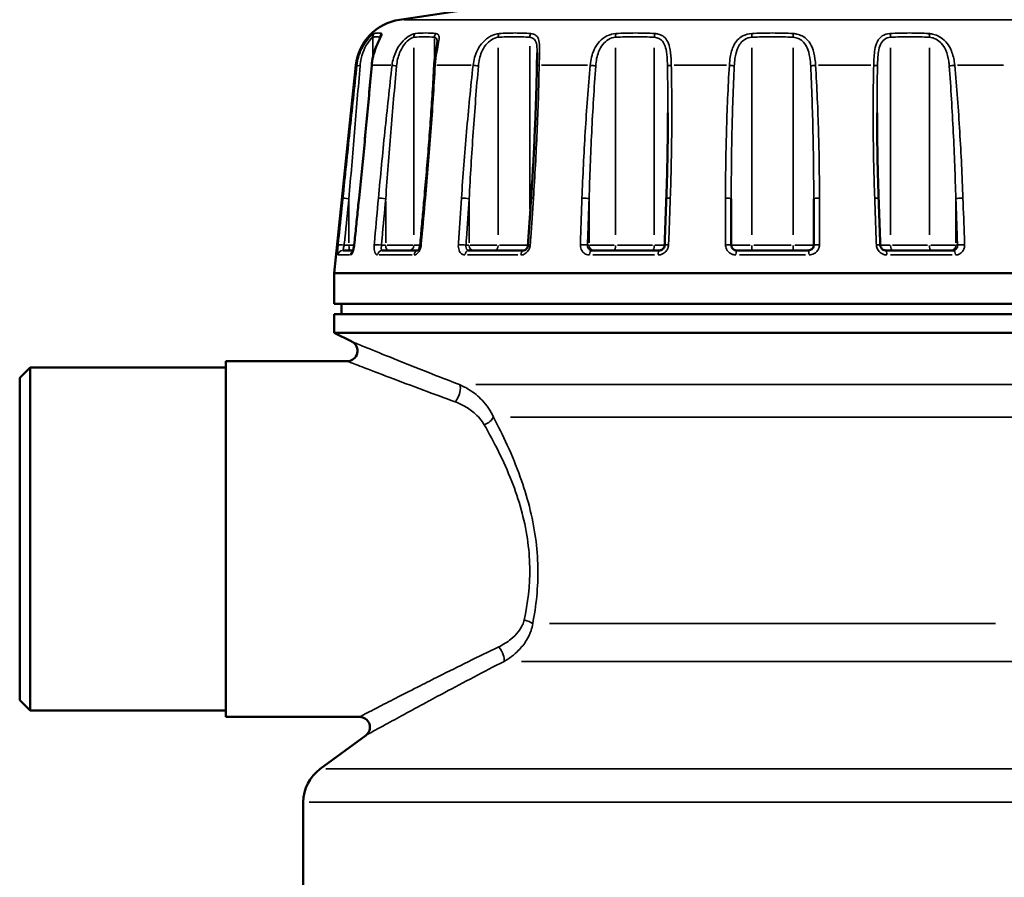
# Model space of a CAD drawing. Header units: millimetres. Extents: x 0 to 896, y -36 to 690.
# Tile 38 of 49: x 523 to 619, y 295 to 378. Entities that reach past the tile are written whole.
import ezdxf

# ---------------------------------------------------------------- set-up
doc = ezdxf.new("R2010")
doc.units = ezdxf.units.MM
doc.layers.add('Visible (ANSI)', color=7, linetype='Continuous', lineweight=50)
doc.layers.add('Visible Narrow (ANSI)', color=7, linetype='Continuous', lineweight=35)

msp = doc.modelspace()

# ---------------------------------------------------------------- linework, layer by layer
at = {"layer": 'Visible (ANSI)'}
for p, q in [((587.16, 382.343), (560.292, 378.303)), ((556.063, 373.877), (553.964, 353.727)), ((592.464, 356.427), (592.464, 360.938)), ((600.464, 360.938), (600.464, 356.427)), ((554.816, 355.927), (555.792, 355.927)), ((558.623, 355.927), (562.084, 355.927)), ((566.995, 355.927), (572.358, 355.927)), ((578.922, 355.927), (585.499, 355.927)), ((592.964, 355.927), (599.964, 355.927)), ((607.428, 355.927), (614.006, 355.927)), ((553.964, 353.727), (638.964, 353.727)), ((553.964, 353.727), (553.964, 350.727)), ((553.964, 350.727), (638.964, 350.727)), ((554.664, 350.727), (554.664, 349.727)), ((553.964, 349.727), (638.964, 349.727)), ((553.964, 349.727), (553.964, 347.927)), ((553.964, 347.927), (638.964, 347.927)), ((555.675, 347.072), (553.964, 347.927)), ((543.464, 345.177), (543.464, 310.677)), ((555.228, 345.177), (543.464, 345.177)), ((523.464, 343.552), (524.464, 344.552)), ((524.464, 344.552), (524.464, 311.303)), ((543.464, 344.552), (524.464, 344.552)), ((523.464, 312.303), (523.464, 343.552)), ((523.464, 312.303), (524.464, 311.303)), ((543.464, 311.303), (524.464, 311.303)), ((556.423, 310.677), (543.464, 310.677)), ((557.014, 308.871), (552.596, 305.626)), ((550.964, 302.402), (550.964, 284.627))]:
    msp.add_line(p, q, dxfattribs=at)
for centre, radius, start, end in [((561.036, 373.359), 5, 98.55183, 174.05314), ((555.228, 346.177), 1, 270, 63.43495), ((556.423, 309.677), 1, 306.29592, 90), ((554.964, 302.402), 4, 126.29592, 180)]:
    msp.add_arc(centre, radius, start, end, dxfattribs=at)
for points, knots in [([(558.44, 376.598), (558.44, 376.598), (558.44, 376.598), (558.44, 376.597), (558.437, 376.588), (558.423, 376.55), (558.408, 376.515), (558.361, 376.41), (558.323, 376.329), (558.217, 376.104), (558.145, 375.946), (557.988, 375.567), (557.904, 375.338), (557.76, 374.857), (557.7, 374.603), (557.63, 374.187), (557.61, 374.028), (557.596, 373.868)], [0.0684306, 0.0684306, 0.0684306, 0.0684306, 0.0694371, 0.0694371, 0.0882007, 0.0882007, 0.1162632, 0.1162632, 0.1585292, 0.1585292, 0.2195262, 0.2195262, 0.2927617, 0.2927617, 0.3659972, 0.3659972, 0.4103028, 0.4103028, 0.4103028, 0.4103028]), ([(558.43, 376.568), (558.433, 376.577), (558.436, 376.584), (558.439, 376.595), (558.44, 376.598), (558.44, 376.598)], [0.32041386, 0.32041386, 0.32041386, 0.32041386, 0.33039414, 0.33039414, 0.34187651, 0.34187651, 0.34187651, 0.34187651]), ([(563.957, 376.133), (563.957, 376.09), (563.953, 376.031), (563.934, 375.864), (563.915, 375.746), (563.869, 375.474), (563.84, 375.318), (563.784, 374.989), (563.756, 374.816), (563.708, 374.459), (563.688, 374.274), (563.666, 374.01), (563.661, 373.931), (563.657, 373.852)], [0.1408567, 0.1408567, 0.1408567, 0.1408567, 0.1763161, 0.1763161, 0.2261201, 0.2261201, 0.2800089, 0.2800089, 0.3338977, 0.3338977, 0.3877864, 0.3877864, 0.4103006, 0.4103006, 0.4103006, 0.4103006]), ([(573.642, 375.077), (573.642, 375.003), (573.641, 374.926), (573.638, 374.768), (573.636, 374.687), (573.632, 374.523), (573.629, 374.439), (573.625, 374.269), (573.622, 374.183), (573.618, 374.009), (573.616, 373.922), (573.615, 373.833)], [0.2792098, 0.2792098, 0.2792098, 0.2792098, 0.3054279, 0.3054279, 0.3316461, 0.3316461, 0.3578643, 0.3578643, 0.3840824, 0.3840824, 0.4103006, 0.4103006, 0.4103006, 0.4103006]), ([(557.596, 373.868), (557.522, 373.01), (557.446, 372.152), (557.291, 370.436), (557.212, 369.577), (557.051, 367.86), (556.969, 367.001), (556.803, 365.283), (556.718, 364.425), (556.547, 362.707), (556.459, 361.848), (556.371, 360.989)], [0, 0, 0, 0, 0.259218, 0.259218, 0.518435, 0.518435, 0.777653, 0.777653, 1.03687, 1.03687, 1.296088, 1.296088, 1.296088, 1.296088]), ([(563.657, 373.852), (563.61, 372.995), (563.559, 372.138), (563.45, 370.423), (563.393, 369.565), (563.272, 367.849), (563.208, 366.991), (563.075, 365.274), (563.006, 364.416), (562.862, 362.7), (562.787, 361.841), (562.709, 360.983)], [0, 0, 0, 0, 0.259218, 0.259218, 0.518435, 0.518435, 0.777653, 0.777653, 1.03687, 1.03687, 1.296088, 1.296088, 1.296088, 1.296088]), ([(573.615, 373.833), (573.6, 372.977), (573.581, 372.12), (573.532, 370.406), (573.503, 369.549), (573.436, 367.834), (573.398, 366.976), (573.315, 365.261), (573.269, 364.403), (573.169, 362.687), (573.116, 361.829), (573.058, 360.971)], [0, 0, 0, 0, 0.259218, 0.259218, 0.518435, 0.518435, 0.777653, 0.777653, 1.03687, 1.03687, 1.296088, 1.296088, 1.296088, 1.296088]), ([(586.32, 369.255), (586.32, 368.702), (586.318, 368.149), (586.31, 367.042), (586.304, 366.489), (586.288, 365.382), (586.277, 364.829), (586.253, 363.722), (586.239, 363.169), (586.208, 362.062), (586.19, 361.509), (586.17, 360.956)], [0.4598148, 0.4598148, 0.4598148, 0.4598148, 0.6270695, 0.6270695, 0.7943241, 0.7943241, 0.9615788, 0.9615788, 1.1288334, 1.1288334, 1.2960881, 1.2960881, 1.2960881, 1.2960881]), ([(606.758, 360.956), (606.738, 361.509), (606.72, 362.062), (606.688, 363.169), (606.674, 363.722), (606.65, 364.829), (606.64, 365.382), (606.624, 366.489), (606.618, 367.042), (606.609, 368.149), (606.607, 368.702), (606.607, 369.255)], [0, 0, 0, 0, 0.1672547, 0.1672547, 0.3345093, 0.3345093, 0.501764, 0.501764, 0.6690186, 0.6690186, 0.8362733, 0.8362733, 0.8362733, 0.8362733]), ([(556.371, 360.989), (556.34, 360.688), (556.309, 360.388), (556.247, 359.786), (556.216, 359.486), (556.153, 358.884), (556.122, 358.584), (556.06, 357.982), (556.029, 357.681), (555.967, 357.08), (555.936, 356.779), (555.905, 356.479)], [0, 0, 0, 0, 0.0907018, 0.0907018, 0.1814035, 0.1814035, 0.2721053, 0.2721053, 0.3628071, 0.3628071, 0.4535088, 0.4535088, 0.4535088, 0.4535088]), ([(562.709, 360.983), (562.681, 360.682), (562.654, 360.382), (562.6, 359.78), (562.572, 359.48), (562.518, 358.878), (562.49, 358.577), (562.436, 357.976), (562.409, 357.675), (562.354, 357.074), (562.327, 356.773), (562.299, 356.473)], [0, 0, 0, 0, 0.0907018, 0.0907018, 0.1814035, 0.1814035, 0.2721053, 0.2721053, 0.3628071, 0.3628071, 0.4535088, 0.4535088, 0.4535088, 0.4535088]), ([(573.058, 360.971), (573.038, 360.671), (573.017, 360.37), (572.977, 359.769), (572.957, 359.468), (572.916, 358.867), (572.896, 358.566), (572.855, 357.964), (572.835, 357.664), (572.794, 357.062), (572.774, 356.762), (572.754, 356.461)], [0, 0, 0, 0, 0.0907018, 0.0907018, 0.1814035, 0.1814035, 0.2721053, 0.2721053, 0.3628071, 0.3628071, 0.4535088, 0.4535088, 0.4535088, 0.4535088]), ([(586.17, 360.956), (586.159, 360.655), (586.148, 360.354), (586.127, 359.753), (586.116, 359.452), (586.094, 358.851), (586.084, 358.55), (586.062, 357.949), (586.051, 357.648), (586.03, 357.047), (586.019, 356.746), (586.008, 356.445)], [0, 0, 0, 0, 0.0907018, 0.0907018, 0.1814035, 0.1814035, 0.2721053, 0.2721053, 0.3628071, 0.3628071, 0.4535088, 0.4535088, 0.4535088, 0.4535088]), ([(606.919, 356.445), (606.909, 356.746), (606.898, 357.047), (606.876, 357.648), (606.865, 357.949), (606.844, 358.55), (606.833, 358.851), (606.812, 359.452), (606.801, 359.753), (606.779, 360.354), (606.768, 360.655), (606.758, 360.956)], [0.3217516, 0.3217516, 0.3217516, 0.3217516, 0.4124534, 0.4124534, 0.5031551, 0.5031551, 0.5938569, 0.5938569, 0.6845586, 0.6845586, 0.7752604, 0.7752604, 0.7752604, 0.7752604]), ([(555.905, 356.479), (555.897, 356.399), (555.886, 356.319), (555.858, 356.168), (555.842, 356.096), (555.808, 355.975), (555.791, 355.924), (555.763, 355.851), (555.751, 355.825), (555.739, 355.805), (555.737, 355.801), (555.737, 355.801)], [0, 0, 0, 0, 0.0279973, 0.0279973, 0.0558447, 0.0558447, 0.0819088, 0.0819088, 0.1036954, 0.1036954, 0.1150792, 0.1150792, 0.1150792, 0.1150792]), ([(562.299, 356.473), (562.294, 356.414), (562.284, 356.355), (562.257, 356.243), (562.24, 356.189), (562.201, 356.094), (562.18, 356.053), (562.139, 355.989), (562.12, 355.965), (562.09, 355.932), (562.079, 355.923), (562.072, 355.918), (562.07, 355.917), (562.07, 355.917)], [0, 0, 0, 0, 0.0249625, 0.0249625, 0.0500886, 0.0500886, 0.0743912, 0.0743912, 0.0969206, 0.0969206, 0.117518, 0.117518, 0.1259559, 0.1259559, 0.1259559, 0.1259559]), ([(572.754, 356.461), (572.751, 356.412), (572.742, 356.362), (572.715, 356.265), (572.696, 356.218), (572.65, 356.133), (572.624, 356.094), (572.566, 356.028), (572.536, 356.001), (572.475, 355.96), (572.446, 355.946), (572.396, 355.93), (572.376, 355.927), (572.358, 355.927)], [0, 0, 0, 0, 0.0253926, 0.0253926, 0.0511791, 0.0511791, 0.0773567, 0.0773567, 0.1040936, 0.1040936, 0.1325567, 0.1325567, 0.1583749, 0.1583749, 0.1583749, 0.1583749]), ([(586.008, 356.445), (586.006, 356.394), (585.997, 356.343), (585.964, 356.243), (585.94, 356.196), (585.88, 356.109), (585.844, 356.071), (585.763, 356.006), (585.718, 355.979), (585.624, 355.942), (585.574, 355.931), (585.517, 355.928), (585.508, 355.927), (585.499, 355.927)], [0, 0, 0, 0, 0.0300346, 0.0300346, 0.0599298, 0.0599298, 0.0900708, 0.0900708, 0.1207641, 0.1207641, 0.152439, 0.152439, 0.1583749, 0.1583749, 0.1583749, 0.1583749]), ([(592.964, 355.927), (592.933, 355.927), (592.902, 355.93), (592.823, 355.945), (592.776, 355.961), (592.676, 356.014), (592.625, 356.054), (592.53, 356.166), (592.492, 356.242), (592.467, 356.358), (592.464, 356.392), (592.464, 356.427)], [0, 0, 0, 0, 0.0185983, 0.0185983, 0.0483555, 0.0483555, 0.0870399, 0.0870399, 0.1373296, 0.1373296, 0.1583751, 0.1583751, 0.1583751, 0.1583751]), ([(600.464, 356.427), (600.464, 356.395), (600.461, 356.362), (600.444, 356.279), (600.426, 356.229), (600.367, 356.124), (600.322, 356.072), (600.198, 355.977), (600.114, 355.942), (600.005, 355.929), (599.985, 355.927), (599.964, 355.927)], [0, 0, 0, 0, 0.0197559, 0.0197559, 0.0513654, 0.0513654, 0.0924577, 0.0924577, 0.1458776, 0.1458776, 0.1583748, 0.1583748, 0.1583748, 0.1583748]), ([(607.428, 355.927), (607.38, 355.927), (607.331, 355.935), (607.235, 355.967), (607.188, 355.991), (607.102, 356.054), (607.063, 356.092), (606.999, 356.177), (606.973, 356.224), (606.936, 356.322), (606.924, 356.373), (606.92, 356.431), (606.92, 356.438), (606.919, 356.445)], [0, 0, 0, 0, 0.0316752, 0.0316752, 0.0633504, 0.0633504, 0.0941724, 0.0941724, 0.1243725, 0.1243725, 0.1542822, 0.1542822, 0.1583759, 0.1583759, 0.1583759, 0.1583759])]:
    msp.add_open_spline(points, degree=3, knots=knots, dxfattribs=at)
at = {"layer": 'Visible Narrow (ANSI)'}
for p, q in [((560.738, 378.303), (632.19, 378.303)), ((557.709, 376.499), (557.709, 374.717)), ((558.404, 376.593), (558.404, 376.51)), ((563.689, 376.481), (563.689, 374.383)), ((594.446, 376.943), (594.463, 376.618)), ((598.481, 376.943), (598.465, 376.618)), ((561.689, 375.589), (561.689, 357.436)), ((569.863, 375.589), (569.863, 357.436)), ((572.927, 375.719), (572.927, 359.91)), ((581.246, 375.589), (581.246, 357.436)), ((585.004, 375.589), (585.004, 357.436)), ((594.464, 375.589), (594.464, 357.436)), ((598.464, 375.589), (598.464, 357.436)), ((607.923, 375.589), (607.923, 357.436)), ((611.682, 375.589), (611.682, 357.436)), ((556.154, 373.877), (556.063, 373.877)), ((559.457, 373.877), (557.696, 373.877)), ((567.233, 373.877), (563.922, 373.877)), ((578.534, 373.877), (574.074, 373.877)), ((591.999, 373.877), (586.926, 373.877)), ((606.001, 373.877), (600.929, 373.877)), ((618.853, 373.877), (614.393, 373.877)), ((555.392, 360.712), (555.392, 356.653)), ((558.957, 360.712), (558.957, 356.653)), ((567.045, 360.712), (567.045, 356.653)), ((578.682, 360.712), (578.682, 356.653)), ((614.245, 360.712), (614.245, 356.653)), ((555.369, 356.427), (554.95, 356.427)), ((555.874, 356.427), (555.417, 356.427)), ((558.936, 356.427), (558.568, 356.427)), ((561.605, 356.427), (559.096, 356.427)), ((562.264, 356.427), (561.719, 356.427)), ((567.03, 356.427), (566.757, 356.427)), ((569.739, 356.427), (567.151, 356.427)), ((572.607, 356.427), (570.007, 356.427)), ((578.674, 356.427), (578.529, 356.427)), ((581.096, 356.427), (578.742, 356.427)), ((584.816, 356.427), (581.434, 356.427)), ((585.971, 356.427), (585.065, 356.427)), ((594.307, 356.427), (592.47, 356.427)), ((594.464, 355.929), (594.464, 356.388)), ((598.264, 356.427), (594.664, 356.427)), ((598.464, 355.929), (598.464, 356.388)), ((600.458, 356.427), (598.621, 356.427)), ((607.862, 356.427), (606.956, 356.427)), ((611.494, 356.427), (608.111, 356.427)), ((614.186, 356.427), (611.831, 356.427)), ((614.399, 356.427), (614.253, 356.427)), ((555.461, 355.479), (554.354, 355.479)), ((561.514, 355.479), (558.326, 355.479)), ((571.782, 355.479), (566.898, 355.479)), ((585.027, 355.479), (579.036, 355.479)), ((599.652, 355.479), (593.276, 355.479)), ((613.892, 355.479), (607.9, 355.479)), ((567.708, 342.902), (625.219, 342.902)), ((621.865, 339.762), (571.062, 339.762)), ((574.851, 319.723), (618.077, 319.723)), ((620.818, 316.061), (572.11, 316.061)), ((553.136, 305.626), (639.791, 305.626)), ((641.404, 302.402), (551.524, 302.402))]:
    msp.add_line(p, q, dxfattribs=at)
for centre, major_axis, ratio, start_param, end_param in [((558.201, 376.598), (-0.138, 0.48), 0.983577, 0.530086, 1.254396), ((558.896, 376.598), (0.138, 0.48), 0.983577, 1.082409, 1.806718), ((562.122, 376.598), (-0.05, 0.498), 0.864943, 0.719909, 1.444219), ((564.122, 376.598), (0.05, 0.498), 0.864943, 0.892586, 1.616895), ((570.184, 376.598), (-0.033, 0.499), 0.641985, 0.764341, 1.48865), ((573.249, 376.598), (0.033, 0.499), 0.641985, 0.848154, 1.572463), ((581.417, 376.598), (-0.027, 0.499), 0.341593, 0.788061, 1.512371), ((585.175, 376.598), (0.027, 0.499), 0.341593, 0.824434, 1.548743), ((607.752, 376.598), (-0.027, 0.499), 0.341593, 4.734442, 5.458752), ((611.511, 376.598), (0.027, 0.499), 0.341593, 4.770815, 5.495124), ((556.66, 373.825), (-0.497, 0.053), 0.042287, 0.126819, 1.139602), ((558.094, 373.825), (-0.498, 0.043), 0.076244, 6.019574, 6.269311), ((560.027, 373.825), (-0.497, 0.057), 0.003229, 0.473805, 1.486587), ((564.156, 373.825), (-0.499, 0.027), 0.101005, 5.687474, 6.251832), ((567.789, 373.825), (-0.497, 0.055), 0.036218, 4.449699, 5.462482), ((574.115, 373.825), (-0.5, 0.008), 0.113583, 5.354133, 6.234288), ((579.009, 373.825), (-0.498, 0.045), 0.071296, 4.101879, 5.114662), ((586.769, 373.825), (-0.5, -0.012), 0.112462, 5.010163, 6.022945), ((592.335, 373.825), (-0.499, 0.03), 0.097776, 3.752553, 4.765335), ((600.593, 373.825), (0.499, 0.03), 0.097776, 1.51785, 2.530633), ((606.158, 373.825), (0.5, -0.012), 0.112462, 0.26024, 1.273023), ((613.918, 373.825), (0.498, 0.045), 0.071296, 1.168523, 2.181306), ((555.305, 360.938), (-0.497, 0.051), 0.018098, 4.622764, 6.134336), ((556.868, 360.938), (-0.497, 0.051), 0.018098, 6.014972, 6.269069), ((558.707, 360.938), (-0.498, 0.045), 0.052111, 4.275128, 5.7867), ((563.207, 360.938), (-0.498, 0.045), 0.052111, 5.684718, 6.251687), ((566.662, 360.938), (-0.499, 0.034), 0.079838, 3.926391, 5.437963), ((573.557, 360.938), (-0.499, 0.034), 0.079838, 5.353418, 6.23425), ((578.212, 360.938), (0.5, -0.018), 0.097936, 0.434801, 1.946373), ((586.67, 360.938), (-0.5, 0.018), 0.097936, 5.020921, 6.21675), ((591.964, 360.938), (0.5, 0), 0.104222, 0.083976, 1.595548), ((600.964, 360.938), (-0.5, 0), 0.104222, 4.687637, 6.199209), ((606.258, 360.938), (0.5, 0.018), 0.097936, 0.066435, 1.262265), ((614.715, 360.938), (-0.5, -0.018), 0.097936, 4.336813, 5.848385), ((554.84, 356.427), (-0.497, 0.051), 0.018095, 4.622702, 6.133167), ((555.479, 356.427), (0, -0.5), 0.173648, 4.790929, 6.204645), ((556.403, 356.427), (-0.497, 0.051), 0.018095, 6.01614, 6.26913), ((558.297, 356.427), (0.498, -0.045), 0.052104, 1.133473, 2.643938), ((559.207, 356.427), (0, -0.5), 0.5, 4.790929, 6.204645), ((561.256, 356.427), (0, -0.5), 0.866025, 0.07854, 1.492257), ((562.797, 356.427), (-0.498, 0.045), 0.052104, 5.685886, 6.251748), ((566.358, 356.427), (0.499, -0.034), 0.079828, 0.784736, 2.295201), ((567.428, 356.427), (0, -0.5), 0.766044, 4.790929, 6.204645), ((569.542, 356.427), (0, -0.5), 0.642788, 0.07854, 1.492257), ((573.253, 356.427), (-0.499, 0.034), 0.079828, 5.354585, 6.234312), ((578.051, 356.427), (0.5, -0.018), 0.097923, 0.434739, 1.945204), ((579.152, 356.427), (0, -0.5), 0.939693, 4.790929, 6.204645), ((581.075, 356.427), (0, -0.5), 0.34202, 0.07854, 1.492257), ((584.833, 356.427), (0, -0.5), 0.34202, 0.07854, 1.492257), ((586.508, 356.427), (-0.5, 0.018), 0.097923, 5.022088, 6.216812), ((591.964, 356.427), (0.5, 0), 0.104208, 0.083915, 1.59438), ((600.964, 356.427), (-0.5, 0), 0.104208, 4.688805, 6.199271), ((606.42, 356.427), (0.5, 0.018), 0.097923, 0.066374, 1.261097), ((608.094, 356.427), (0, -0.5), 0.34202, 4.790929, 6.204645), ((611.853, 356.427), (0, -0.5), 0.34202, 4.790929, 6.204645), ((613.775, 356.427), (0, -0.5), 0.939693, 0.07854, 1.492257), ((614.877, 356.427), (-0.5, -0.018), 0.097923, 4.337981, 5.848446), ((554.816, 355.427), (0, 0.5), 0.995886, 0.07335, 1.393654), ((556.031, 355.427), (0, 0.5), 0.96682, 0.646559, 1.423823), ((558.623, 355.427), (0, 0.5), 0.904833, 0.07335, 1.393654), ((562.123, 355.427), (0, 0.5), 0.821141, 0.173127, 1.398905), ((566.995, 355.427), (0, 0.5), 0.704644, 0.07335, 1.393654), ((572.358, 355.427), (0, 0.5), 0.576421, 0.07335, 1.393654), ((578.922, 355.427), (0, 0.5), 0.419465, 0.07335, 1.393654), ((585.499, 355.427), (0, 0.5), 0.262176, 0.07335, 1.393654), ((592.964, 355.427), (0, 0.5), 0.083692, 0.07335, 1.393654), ((599.964, 355.427), (0, 0.5), 0.083692, 4.889532, 6.209835), ((607.428, 355.427), (0, 0.5), 0.262176, 4.889532, 6.209835), ((614.006, 355.427), (0, 0.5), 0.419465, 4.889532, 6.209835), ((565.685, 342.007), (0.36, 0.933), 0.39968, 4.018807, 6.000047), ((568.512, 339.653), (0.879, 0.477), 0.593218, 4.465774, 5.633023), ((572.385, 319.613), (-0.978, 0.208), 0.447653, 3.862249, 4.757433), ((569.921, 316.866), (0.453, -0.892), 0.326217, 0.397012, 2.049832)]:
    msp.add_ellipse(centre, major_axis=major_axis, ratio=ratio, start_param=start_param, end_param=end_param, dxfattribs=at)
for points, knots in [([(557.857, 376.958), (557.803, 376.941), (557.686, 376.861), (557.318, 376.524), (557.039, 376.201), (556.601, 375.468), (556.43, 375.075), (556.243, 374.408), (556.193, 374.144), (556.164, 373.877)], [-0.4103107, -0.4103107, -0.4103107, -0.4103107, -0.319997, -0.319997, -0.1886989, -0.1886989, -0.0725765, -0.0725765, 0, 0, 0, 0]), ([(556.476, 373.825), (556.497, 374.065), (556.533, 374.303), (556.668, 374.904), (556.792, 375.257), (557.109, 375.916), (557.312, 376.208), (557.581, 376.511), (557.667, 376.583), (557.709, 376.598)], [0, 0, 0, 0, 0.0725765, 0.0725765, 0.1886989, 0.1886989, 0.319997, 0.319997, 0.4103107, 0.4103107, 0.4103107, 0.4103107]), ([(557.616, 373.877), (557.629, 374.021), (557.646, 374.165), (557.738, 374.73), (557.852, 375.141), (558.1, 375.809), (558.224, 376.079), (558.418, 376.475), (558.493, 376.62), (558.575, 376.811), (558.593, 376.873), (558.588, 376.936), (558.577, 376.951), (558.558, 376.958)], [-0.4103028, -0.4103028, -0.4103028, -0.4103028, -0.3710571, -0.3710571, -0.2540051, -0.2540051, -0.1609891, -0.1609891, -0.0894384, -0.0894384, -0.0343994, -0.0343994, 0, 0, 0, 0]), ([(557.709, 376.598), (557.825, 376.631), (557.94, 376.647), (558.172, 376.647), (558.288, 376.631), (558.404, 376.598)], [0, 0, 0, 0, 0.2000833, 0.2000833, 0.4001666, 0.4001666, 0.4001666, 0.4001666]), ([(558.558, 376.958), (558.444, 376.995), (558.329, 377.012), (558.096, 377.012), (557.977, 376.995), (557.857, 376.958)], [-0.4001666, -0.4001666, -0.4001666, -0.4001666, -0.2000833, -0.2000833, 0, 0, 0, 0]), ([(561.813, 376.958), (561.638, 376.939), (561.394, 376.838), (560.695, 376.363), (560.25, 375.85), (559.76, 374.832), (559.628, 374.358), (559.573, 373.877)], [-0.4103081, -0.4103081, -0.4103081, -0.4103081, -0.3073598, -0.3073598, -0.1308501, -0.1308501, 0, 0, 0, 0]), ([(560.013, 373.825), (560.053, 374.258), (560.15, 374.684), (560.51, 375.601), (560.839, 376.063), (561.365, 376.49), (561.552, 376.581), (561.689, 376.598)], [0, 0, 0, 0, 0.1308501, 0.1308501, 0.3073598, 0.3073598, 0.4103081, 0.4103081, 0.4103081, 0.4103081]), ([(561.689, 376.598), (562.022, 376.631), (562.355, 376.647), (563.022, 376.647), (563.356, 376.631), (563.689, 376.598)], [0, 0, 0, 0, 0.2000833, 0.2000833, 0.4001666, 0.4001666, 0.4001666, 0.4001666]), ([(563.831, 376.958), (563.497, 376.995), (563.163, 377.012), (562.49, 377.012), (562.152, 376.995), (561.813, 376.958)], [-0.4001666, -0.4001666, -0.4001666, -0.4001666, -0.2000833, -0.2000833, 0, 0, 0, 0]), ([(563.689, 376.598), (563.736, 376.592), (563.777, 376.578), (563.866, 376.518), (563.905, 376.461), (563.948, 376.314), (563.957, 376.23), (563.957, 376.133)], [0, 0, 0, 0, 0.0351869, 0.0351869, 0.091486, 0.091486, 0.1408567, 0.1408567, 0.1408567, 0.1408567]), ([(563.753, 373.877), (563.76, 373.996), (563.77, 374.115), (563.822, 374.662), (563.893, 375.079), (564.026, 375.763), (564.087, 376.043), (564.14, 376.455), (564.145, 376.606), (564.091, 376.805), (564.048, 376.87), (563.94, 376.935), (563.889, 376.951), (563.831, 376.958)], [-0.4103006, -0.4103006, -0.4103006, -0.4103006, -0.377816, -0.377816, -0.2598203, -0.2598203, -0.1646748, -0.1646748, -0.091486, -0.091486, -0.0351869, -0.0351869, 0, 0, 0, 0]), ([(569.948, 376.958), (569.698, 376.94), (569.405, 376.85), (568.598, 376.412), (568.135, 375.913), (567.62, 374.885), (567.486, 374.385), (567.431, 373.877)], [-0.4103091, -0.4103091, -0.4103091, -0.4103091, -0.3137141, -0.3137141, -0.1382019, -0.1382019, 0, 0, 0, 0]), ([(567.946, 373.825), (567.987, 374.283), (568.086, 374.732), (568.471, 375.658), (568.819, 376.107), (569.438, 376.501), (569.666, 376.582), (569.863, 376.598)], [0, 0, 0, 0, 0.1382019, 0.1382019, 0.3137141, 0.3137141, 0.4103091, 0.4103091, 0.4103091, 0.4103091]), ([(569.863, 376.598), (570.373, 376.631), (570.884, 376.647), (571.906, 376.647), (572.417, 376.631), (572.927, 376.598)], [0, 0, 0, 0, 0.2000833, 0.2000833, 0.4001666, 0.4001666, 0.4001666, 0.4001666]), ([(573.039, 376.958), (572.527, 376.995), (572.012, 377.012), (570.982, 377.012), (570.465, 376.995), (569.948, 376.958)], [-0.4001666, -0.4001666, -0.4001666, -0.4001666, -0.2000833, -0.2000833, 0, 0, 0, 0]), ([(572.927, 376.598), (572.999, 376.592), (573.066, 376.577), (573.227, 376.518), (573.311, 376.46), (573.467, 376.28), (573.527, 376.145), (573.618, 375.773), (573.636, 375.52), (573.641, 375.19), (573.642, 375.134), (573.642, 375.077)], [0, 0, 0, 0, 0.0352317, 0.0352317, 0.0916025, 0.0916025, 0.1648844, 0.1648844, 0.260151, 0.260151, 0.2792098, 0.2792098, 0.2792098, 0.2792098]), ([(573.836, 373.877), (573.839, 373.995), (573.842, 374.112), (573.859, 374.658), (573.882, 375.075), (573.885, 375.76), (573.872, 376.041), (573.772, 376.454), (573.702, 376.605), (573.515, 376.805), (573.412, 376.869), (573.214, 376.935), (573.13, 376.951), (573.039, 376.958)], [-0.4103006, -0.4103006, -0.4103006, -0.4103006, -0.3781876, -0.3781876, -0.260151, -0.260151, -0.1648844, -0.1648844, -0.0916025, -0.0916025, -0.0352317, -0.0352317, 0, 0, 0, 0]), ([(581.281, 376.958), (580.993, 376.941), (580.687, 376.86), (579.859, 376.454), (579.429, 375.968), (578.954, 374.933), (578.838, 374.409), (578.792, 373.877)], [-0.4103106, -0.4103106, -0.4103106, -0.4103106, -0.3193544, -0.3193544, -0.144726, -0.144726, 0, 0, 0, 0]), ([(579.32, 373.825), (579.354, 374.304), (579.442, 374.775), (579.804, 375.707), (580.133, 376.144), (580.777, 376.51), (581.018, 376.583), (581.246, 376.598)], [0, 0, 0, 0, 0.144726, 0.144726, 0.3193544, 0.3193544, 0.4103106, 0.4103106, 0.4103106, 0.4103106]), ([(581.246, 376.598), (581.872, 376.631), (582.498, 376.647), (583.752, 376.647), (584.378, 376.631), (585.004, 376.598)], [0, 0, 0, 0, 0.2000833, 0.2000833, 0.4001666, 0.4001666, 0.4001666, 0.4001666]), ([(585.074, 376.958), (584.443, 376.995), (583.812, 377.012), (582.547, 377.012), (581.914, 376.995), (581.281, 376.958)], [-0.4001666, -0.4001666, -0.4001666, -0.4001666, -0.2000833, -0.2000833, 0, 0, 0, 0]), ([(585.004, 376.598), (585.091, 376.592), (585.175, 376.578), (585.383, 376.521), (585.5, 376.465), (585.737, 376.292), (585.847, 376.161), (586.028, 375.832), (586.094, 375.629), (586.209, 375.101), (586.241, 374.759), (586.27, 374.214), (586.276, 374.02), (586.279, 373.825)], [0, 0, 0, 0, 0.0345364, 0.0345364, 0.0897946, 0.0897946, 0.1616303, 0.1616303, 0.241034, 0.241034, 0.3512501, 0.3512501, 0.4103006, 0.4103006, 0.4103006, 0.4103006]), ([(586.648, 373.877), (586.644, 374.094), (586.637, 374.309), (586.604, 374.914), (586.567, 375.294), (586.429, 375.881), (586.348, 376.107), (586.126, 376.472), (585.99, 376.617), (585.695, 376.81), (585.549, 376.872), (585.288, 376.936), (585.183, 376.951), (585.074, 376.958)], [-0.4103006, -0.4103006, -0.4103006, -0.4103006, -0.3512501, -0.3512501, -0.241034, -0.241034, -0.1616303, -0.1616303, -0.0897946, -0.0897946, -0.0345364, -0.0345364, 0, 0, 0, 0]), ([(594.446, 376.958), (594.142, 376.941), (593.842, 376.861), (593.201, 376.524), (592.911, 376.2), (592.541, 375.467), (592.435, 375.075), (592.325, 374.408), (592.298, 374.144), (592.283, 373.877)], [-0.4103106, -0.4103106, -0.4103106, -0.4103106, -0.3199248, -0.3199248, -0.1886203, -0.1886203, -0.0725463, -0.0725463, 0, 0, 0, 0]), ([(592.761, 373.825), (592.772, 374.065), (592.793, 374.303), (592.878, 374.903), (592.962, 375.257), (593.251, 375.916), (593.479, 376.207), (593.985, 376.511), (594.223, 376.583), (594.464, 376.598)], [0, 0, 0, 0, 0.0725463, 0.0725463, 0.1886203, 0.1886203, 0.3199248, 0.3199248, 0.4103106, 0.4103106, 0.4103106, 0.4103106]), ([(598.482, 376.958), (597.809, 376.995), (597.137, 377.012), (595.791, 377.012), (595.118, 376.995), (594.446, 376.958)], [-0.4001666, -0.4001666, -0.4001666, -0.4001666, -0.2000833, -0.2000833, 0, 0, 0, 0]), ([(594.464, 376.598), (595.13, 376.631), (595.797, 376.647), (597.131, 376.647), (597.798, 376.631), (598.464, 376.598)], [0, 0, 0, 0, 0.2000833, 0.2000833, 0.4001666, 0.4001666, 0.4001666, 0.4001666]), ([(598.464, 376.598), (598.556, 376.592), (598.648, 376.578), (598.882, 376.52), (599.02, 376.464), (599.311, 376.29), (599.456, 376.158), (599.711, 375.826), (599.816, 375.621), (600.01, 375.087), (600.078, 374.743), (600.143, 374.202), (600.158, 374.014), (600.167, 373.825)], [0, 0, 0, 0, 0.0346538, 0.0346538, 0.0901, 0.0901, 0.1621799, 0.1621799, 0.2422639, 0.2422639, 0.353183, 0.353183, 0.4103004, 0.4103004, 0.4103004, 0.4103004]), ([(600.644, 373.877), (600.632, 374.087), (600.613, 374.295), (600.53, 374.897), (600.443, 375.28), (600.195, 375.872), (600.061, 376.101), (599.737, 376.469), (599.553, 376.615), (599.184, 376.809), (599.009, 376.872), (598.714, 376.936), (598.598, 376.951), (598.482, 376.958)], [-0.4103004, -0.4103004, -0.4103004, -0.4103004, -0.353183, -0.353183, -0.2422639, -0.2422639, -0.1621799, -0.1621799, -0.0901, -0.0901, -0.0346538, -0.0346538, 0, 0, 0, 0]), ([(607.854, 376.958), (607.568, 376.941), (607.307, 376.861), (606.694, 376.455), (606.493, 375.97), (606.312, 374.934), (606.289, 374.41), (606.279, 373.877)], [-0.410311, -0.410311, -0.410311, -0.410311, -0.3195652, -0.3195652, -0.1449695, -0.1449695, 0, 0, 0, 0]), ([(606.648, 373.825), (606.657, 374.305), (606.678, 374.777), (606.829, 375.709), (606.995, 376.145), (607.488, 376.511), (607.696, 376.583), (607.923, 376.598)], [0, 0, 0, 0, 0.1449695, 0.1449695, 0.3195652, 0.3195652, 0.410311, 0.410311, 0.410311, 0.410311]), ([(611.646, 376.958), (611.013, 376.995), (610.381, 377.012), (609.116, 377.012), (608.484, 376.995), (607.854, 376.958)], [-0.4001666, -0.4001666, -0.4001666, -0.4001666, -0.2000833, -0.2000833, 0, 0, 0, 0]), ([(607.923, 376.598), (608.549, 376.631), (609.176, 376.647), (610.429, 376.647), (611.056, 376.631), (611.682, 376.598)], [0, 0, 0, 0, 0.2000833, 0.2000833, 0.4001666, 0.4001666, 0.4001666, 0.4001666]), ([(614.136, 373.877), (614.122, 374.041), (614.101, 374.204), (613.997, 374.786), (613.872, 375.193), (613.53, 375.847), (613.337, 376.109), (612.92, 376.492), (612.713, 376.632), (612.324, 376.816), (612.148, 376.876), (611.862, 376.936), (611.753, 376.951), (611.646, 376.958)], [-0.4103022, -0.4103022, -0.4103022, -0.4103022, -0.3656431, -0.3656431, -0.2490299, -0.2490299, -0.1578359, -0.1578359, -0.0876866, -0.0876866, -0.0337256, -0.0337256, 0, 0, 0, 0]), ([(611.682, 376.598), (611.766, 376.592), (611.853, 376.579), (612.077, 376.524), (612.215, 376.47), (612.518, 376.304), (612.678, 376.179), (613, 375.834), (613.148, 375.598), (613.409, 375.01), (613.503, 374.643), (613.581, 374.12), (613.597, 373.973), (613.608, 373.825)], [0, 0, 0, 0, 0.0337256, 0.0337256, 0.0876866, 0.0876866, 0.1578359, 0.1578359, 0.2490299, 0.2490299, 0.3656431, 0.3656431, 0.4103022, 0.4103022, 0.4103022, 0.4103022]), ([(556.164, 373.877), (555.933, 371.731), (555.706, 369.583), (555.254, 365.287), (555.031, 363.138), (554.809, 360.99)], [-1.296088, -1.296088, -1.296088, -1.296088, -0.648044, -0.648044, 0, 0, 0, 0]), ([(555.392, 360.938), (555.569, 363.086), (555.748, 365.235), (556.109, 369.531), (556.292, 371.679), (556.476, 373.825)], [0, 0, 0, 0, 0.648044, 0.648044, 1.296088, 1.296088, 1.296088, 1.296088]), ([(556.391, 360.99), (556.612, 363.138), (556.826, 365.287), (557.235, 369.583), (557.431, 371.731), (557.616, 373.877)], [-1.296088, -1.296088, -1.296088, -1.296088, -0.648044, -0.648044, 0, 0, 0, 0]), ([(559.573, 373.877), (559.324, 371.731), (559.093, 369.583), (558.653, 365.287), (558.446, 363.138), (558.251, 360.99)], [-1.296088, -1.296088, -1.296088, -1.296088, -0.648044, -0.648044, 0, 0, 0, 0]), ([(558.957, 360.938), (559.113, 363.086), (559.278, 365.235), (559.629, 369.531), (559.815, 371.679), (560.013, 373.825)], [0, 0, 0, 0, 0.648044, 0.648044, 1.296088, 1.296088, 1.296088, 1.296088]), ([(562.806, 360.99), (563.001, 363.138), (563.178, 365.287), (563.496, 369.583), (563.636, 371.731), (563.753, 373.877)], [-1.296088, -1.296088, -1.296088, -1.296088, -0.648044, -0.648044, 0, 0, 0, 0]), ([(567.431, 373.877), (567.195, 371.731), (566.987, 369.583), (566.613, 365.287), (566.447, 363.138), (566.303, 360.99)], [-1.296088, -1.296088, -1.296088, -1.296088, -0.648044, -0.648044, 0, 0, 0, 0]), ([(567.045, 360.938), (567.161, 363.086), (567.293, 365.235), (567.592, 369.531), (567.758, 371.679), (567.946, 373.825)], [0, 0, 0, 0, 0.648044, 0.648044, 1.296088, 1.296088, 1.296088, 1.296088]), ([(573.28, 360.99), (573.425, 363.138), (573.545, 365.287), (573.733, 369.583), (573.801, 371.731), (573.836, 373.877)], [-1.296088, -1.296088, -1.296088, -1.296088, -0.648044, -0.648044, 0, 0, 0, 0]), ([(578.792, 373.877), (578.596, 371.731), (578.437, 369.583), (578.173, 365.287), (578.069, 363.138), (577.992, 360.99)], [-1.296088, -1.296088, -1.296088, -1.296088, -0.648044, -0.648044, 0, 0, 0, 0]), ([(578.682, 360.938), (578.744, 363.086), (578.827, 365.235), (579.037, 369.531), (579.164, 371.679), (579.32, 373.825)], [0, 0, 0, 0, 0.648044, 0.648044, 1.296088, 1.296088, 1.296088, 1.296088]), ([(586.551, 360.99), (586.629, 363.138), (586.676, 365.287), (586.712, 369.583), (586.7, 371.731), (586.648, 373.877)], [-1.296088, -1.296088, -1.296088, -1.296088, -0.648044, -0.648044, 0, 0, 0, 0]), ([(592.283, 373.877), (592.152, 371.731), (592.061, 369.583), (591.939, 365.287), (591.909, 363.138), (591.909, 360.99)], [-1.296088, -1.296088, -1.296088, -1.296088, -0.648044, -0.648044, 0, 0, 0, 0]), ([(592.464, 360.938), (592.464, 363.086), (592.488, 365.235), (592.584, 369.531), (592.657, 371.679), (592.761, 373.825)], [0, 0, 0, 0, 0.648044, 0.648044, 1.296088, 1.296088, 1.296088, 1.296088]), ([(600.167, 373.825), (600.271, 371.679), (600.343, 369.531), (600.44, 365.235), (600.464, 363.086), (600.464, 360.938)], [0, 0, 0, 0, 0.648044, 0.648044, 1.296088, 1.296088, 1.296088, 1.296088]), ([(601.018, 360.99), (601.018, 363.138), (600.988, 365.287), (600.867, 369.583), (600.776, 371.731), (600.644, 373.877)], [-1.296088, -1.296088, -1.296088, -1.296088, -0.648044, -0.648044, 0, 0, 0, 0]), ([(606.279, 373.877), (606.228, 371.731), (606.216, 369.583), (606.251, 365.287), (606.299, 363.138), (606.376, 360.99)], [-1.296088, -1.296088, -1.296088, -1.296088, -0.648044, -0.648044, 0, 0, 0, 0]), ([(613.608, 373.825), (613.763, 371.679), (613.89, 369.531), (614.101, 365.235), (614.184, 363.086), (614.245, 360.938)], [0, 0, 0, 0, 0.648044, 0.648044, 1.296088, 1.296088, 1.296088, 1.296088]), ([(614.935, 360.99), (614.859, 363.138), (614.755, 365.287), (614.491, 369.583), (614.332, 371.731), (614.136, 373.877)], [-1.296088, -1.296088, -1.296088, -1.296088, -0.648044, -0.648044, 0, 0, 0, 0]), ([(554.809, 360.99), (554.676, 359.705), (554.544, 358.419), (554.389, 356.916), (554.366, 356.698), (554.344, 356.479)], [-0.7752604, -0.7752604, -0.7752604, -0.7752604, -0.3876302, -0.3876302, -0.3217516, -0.3217516, -0.3217516, -0.3217516]), ([(554.927, 356.427), (554.949, 356.646), (554.972, 356.864), (555.127, 358.368), (555.259, 359.653), (555.392, 360.938)], [0.3217516, 0.3217516, 0.3217516, 0.3217516, 0.3876302, 0.3876302, 0.7752604, 0.7752604, 0.7752604, 0.7752604]), ([(555.925, 356.479), (555.948, 356.698), (555.97, 356.916), (556.125, 358.419), (556.258, 359.705), (556.391, 360.99)], [-0.4535088, -0.4535088, -0.4535088, -0.4535088, -0.3876302, -0.3876302, 0, 0, 0, 0]), ([(558.251, 360.99), (558.135, 359.705), (558.018, 358.419), (557.882, 356.916), (557.862, 356.698), (557.842, 356.479)], [-0.7752604, -0.7752604, -0.7752604, -0.7752604, -0.3876302, -0.3876302, -0.3217516, -0.3217516, -0.3217516, -0.3217516]), ([(558.547, 356.427), (558.567, 356.646), (558.587, 356.864), (558.723, 358.368), (558.84, 359.653), (558.957, 360.938)], [0.3217516, 0.3217516, 0.3217516, 0.3217516, 0.3876302, 0.3876302, 0.7752604, 0.7752604, 0.7752604, 0.7752604]), ([(562.396, 356.479), (562.416, 356.698), (562.436, 356.916), (562.572, 358.419), (562.689, 359.705), (562.806, 360.99)], [-0.4535088, -0.4535088, -0.4535088, -0.4535088, -0.3876302, -0.3876302, 0, 0, 0, 0]), ([(566.303, 360.99), (566.216, 359.705), (566.13, 358.419), (566.029, 356.916), (566.014, 356.698), (566, 356.479)], [-0.7752604, -0.7752604, -0.7752604, -0.7752604, -0.3876302, -0.3876302, -0.3217516, -0.3217516, -0.3217516, -0.3217516]), ([(566.741, 356.427), (566.756, 356.646), (566.771, 356.864), (566.872, 358.368), (566.959, 359.653), (567.045, 360.938)], [0.3217516, 0.3217516, 0.3217516, 0.3217516, 0.3876302, 0.3876302, 0.7752604, 0.7752604, 0.7752604, 0.7752604]), ([(572.976, 356.479), (572.991, 356.698), (573.006, 356.916), (573.107, 358.419), (573.194, 359.705), (573.28, 360.99)], [-0.4535088, -0.4535088, -0.4535088, -0.4535088, -0.3876302, -0.3876302, 0, 0, 0, 0]), ([(577.992, 360.99), (577.946, 359.705), (577.9, 358.419), (577.847, 356.916), (577.839, 356.698), (577.831, 356.479)], [-0.7752604, -0.7752604, -0.7752604, -0.7752604, -0.3876302, -0.3876302, -0.3217516, -0.3217516, -0.3217516, -0.3217516]), ([(578.521, 356.427), (578.528, 356.646), (578.536, 356.864), (578.59, 358.368), (578.636, 359.653), (578.682, 360.938)], [0.3217516, 0.3217516, 0.3217516, 0.3217516, 0.3876302, 0.3876302, 0.7752604, 0.7752604, 0.7752604, 0.7752604]), ([(586.389, 356.479), (586.397, 356.698), (586.405, 356.916), (586.459, 358.419), (586.505, 359.705), (586.551, 360.99)], [-0.4535088, -0.4535088, -0.4535088, -0.4535088, -0.3876302, -0.3876302, 0, 0, 0, 0]), ([(591.909, 360.99), (591.91, 359.705), (591.91, 358.419), (591.91, 356.916), (591.91, 356.698), (591.91, 356.479)], [-0.7752604, -0.7752604, -0.7752604, -0.7752604, -0.3876302, -0.3876302, -0.3217516, -0.3217516, -0.3217516, -0.3217516]), ([(601.017, 356.479), (601.017, 356.698), (601.017, 356.916), (601.018, 358.419), (601.018, 359.705), (601.018, 360.99)], [-0.4535088, -0.4535088, -0.4535088, -0.4535088, -0.3876302, -0.3876302, 0, 0, 0, 0]), ([(606.376, 360.99), (606.422, 359.705), (606.469, 358.419), (606.523, 356.916), (606.53, 356.698), (606.538, 356.479)], [-0.7752604, -0.7752604, -0.7752604, -0.7752604, -0.3876302, -0.3876302, -0.3217516, -0.3217516, -0.3217516, -0.3217516]), ([(614.245, 360.938), (614.291, 359.653), (614.337, 358.368), (614.391, 356.864), (614.399, 356.646), (614.407, 356.427)], [0, 0, 0, 0, 0.3876302, 0.3876302, 0.4535088, 0.4535088, 0.4535088, 0.4535088]), ([(615.096, 356.479), (615.089, 356.698), (615.081, 356.916), (615.027, 358.419), (614.981, 359.705), (614.935, 360.99)], [-0.4535088, -0.4535088, -0.4535088, -0.4535088, -0.3876302, -0.3876302, 0, 0, 0, 0]), ([(554.344, 356.479), (554.336, 356.404), (554.329, 356.328), (554.308, 356.095), (554.298, 355.945), (554.289, 355.727), (554.289, 355.647), (554.295, 355.545), (554.299, 355.514), (554.31, 355.485), (554.315, 355.479), (554.32, 355.479)], [-0.1583753, -0.1583753, -0.1583753, -0.1583753, -0.1356329, -0.1356329, -0.0859645, -0.0859645, -0.0477581, -0.0477581, -0.0183685, -0.0183685, 0, 0, 0, 0]), ([(554.816, 355.927), (554.815, 355.927), (554.816, 355.93), (554.819, 355.945), (554.822, 355.96), (554.834, 356.012), (554.844, 356.051), (554.869, 356.16), (554.886, 356.235), (554.911, 356.352), (554.919, 356.39), (554.927, 356.427)], [0, 0, 0, 0, 0.0183685, 0.0183685, 0.0477581, 0.0477581, 0.0859645, 0.0859645, 0.1356329, 0.1356329, 0.1583753, 0.1583753, 0.1583753, 0.1583753]), ([(555.55, 355.479), (555.561, 355.479), (555.571, 355.482), (555.63, 355.507), (555.683, 355.576), (555.771, 355.766), (555.807, 355.871), (555.862, 356.081), (555.883, 356.18), (555.91, 356.348), (555.918, 356.413), (555.925, 356.479)], [-0.1583749, -0.1583749, -0.1583749, -0.1583749, -0.1465216, -0.1465216, -0.0928658, -0.0928658, -0.0515921, -0.0515921, -0.0198431, -0.0198431, 0, 0, 0, 0]), ([(557.842, 356.479), (557.837, 356.416), (557.833, 356.352), (557.83, 356.089), (557.855, 355.901), (557.941, 355.651), (557.992, 355.569), (558.09, 355.494), (558.131, 355.479), (558.173, 355.479)], [-0.1583762, -0.1583762, -0.1583762, -0.1583762, -0.139204, -0.139204, -0.0773356, -0.0773356, -0.0297445, -0.0297445, 0, 0, 0, 0]), ([(558.623, 355.927), (558.606, 355.927), (558.59, 355.935), (558.555, 355.972), (558.539, 356.013), (558.52, 356.138), (558.521, 356.232), (558.537, 356.364), (558.542, 356.396), (558.547, 356.427)], [0, 0, 0, 0, 0.0297445, 0.0297445, 0.0773356, 0.0773356, 0.139204, 0.139204, 0.1583762, 0.1583762, 0.1583762, 0.1583762]), ([(561.715, 355.479), (561.737, 355.479), (561.759, 355.481), (561.886, 355.506), (561.993, 355.574), (562.159, 355.764), (562.223, 355.869), (562.313, 356.079), (562.345, 356.179), (562.38, 356.347), (562.39, 356.413), (562.396, 356.479)], [-0.1583749, -0.1583749, -0.1583749, -0.1583749, -0.1470634, -0.1470634, -0.0932092, -0.0932092, -0.0517829, -0.0517829, -0.0199165, -0.0199165, 0, 0, 0, 0]), ([(566, 356.479), (565.993, 356.388), (565.996, 356.297), (566.032, 356.024), (566.095, 355.855), (566.261, 355.631), (566.351, 355.558), (566.512, 355.492), (566.578, 355.479), (566.645, 355.479)], [-0.1583763, -0.1583763, -0.1583763, -0.1583763, -0.1308181, -0.1308181, -0.0726767, -0.0726767, -0.0279526, -0.0279526, 0, 0, 0, 0]), ([(566.995, 355.927), (566.965, 355.927), (566.935, 355.934), (566.865, 355.967), (566.827, 356.003), (566.761, 356.115), (566.739, 356.2), (566.733, 356.336), (566.735, 356.382), (566.741, 356.427)], [0, 0, 0, 0, 0.0279526, 0.0279526, 0.0726767, 0.0726767, 0.1308181, 0.1308181, 0.1583763, 0.1583763, 0.1583763, 0.1583763]), ([(572.071, 355.479), (572.102, 355.479), (572.133, 355.481), (572.314, 355.506), (572.461, 355.574), (572.685, 355.764), (572.769, 355.869), (572.884, 356.079), (572.922, 356.179), (572.962, 356.347), (572.972, 356.413), (572.976, 356.479)], [-0.1583749, -0.1583749, -0.1583749, -0.1583749, -0.1470777, -0.1470777, -0.0932182, -0.0932182, -0.0517879, -0.0517879, -0.0199184, -0.0199184, 0, 0, 0, 0]), ([(577.831, 356.479), (577.829, 356.419), (577.832, 356.36), (577.866, 356.098), (577.951, 355.908), (578.181, 355.653), (578.306, 355.57), (578.53, 355.494), (578.621, 355.479), (578.713, 355.479)], [-0.1583762, -0.1583762, -0.1583762, -0.1583762, -0.1403366, -0.1403366, -0.0779648, -0.0779648, -0.0299864, -0.0299864, 0, 0, 0, 0]), ([(578.922, 355.927), (578.878, 355.927), (578.835, 355.935), (578.729, 355.973), (578.671, 356.014), (578.567, 356.142), (578.53, 356.237), (578.519, 356.368), (578.518, 356.397), (578.521, 356.427)], [0, 0, 0, 0, 0.0299864, 0.0299864, 0.0779648, 0.0779648, 0.1403366, 0.1403366, 0.1583762, 0.1583762, 0.1583762, 0.1583762]), ([(585.369, 355.479), (585.408, 355.479), (585.446, 355.481), (585.659, 355.507), (585.828, 355.576), (586.081, 355.766), (586.175, 355.871), (586.299, 356.081), (586.339, 356.18), (586.378, 356.348), (586.387, 356.413), (586.389, 356.479)], [-0.1583749, -0.1583749, -0.1583749, -0.1583749, -0.1465706, -0.1465706, -0.0928969, -0.0928969, -0.0516094, -0.0516094, -0.0198498, -0.0198498, 0, 0, 0, 0]), ([(591.91, 356.479), (591.91, 356.409), (591.918, 356.34), (591.967, 356.109), (592.044, 355.956), (592.237, 355.732), (592.34, 355.652), (592.543, 355.547), (592.638, 355.514), (592.797, 355.485), (592.86, 355.479), (592.922, 355.479)], [-0.1583751, -0.1583751, -0.1583751, -0.1583751, -0.1373296, -0.1373296, -0.0870399, -0.0870399, -0.0483555, -0.0483555, -0.0185983, -0.0185983, 0, 0, 0, 0]), ([(600.005, 355.479), (600.047, 355.479), (600.089, 355.482), (600.309, 355.509), (600.48, 355.579), (600.73, 355.768), (600.822, 355.873), (600.94, 356.082), (600.977, 356.182), (601.011, 356.348), (601.017, 356.414), (601.017, 356.479)], [-0.1583748, -0.1583748, -0.1583748, -0.1583748, -0.1458776, -0.1458776, -0.0924577, -0.0924577, -0.0513654, -0.0513654, -0.0197559, -0.0197559, 0, 0, 0, 0]), ([(606.538, 356.479), (606.547, 356.233), (606.649, 355.99), (606.935, 355.681), (607.084, 355.585), (607.347, 355.497), (607.453, 355.479), (607.558, 355.479)], [-0.1583759, -0.1583759, -0.1583759, -0.1583759, -0.084151, -0.084151, -0.0323658, -0.0323658, 0, 0, 0, 0]), ([(614.407, 356.427), (614.409, 356.394), (614.409, 356.361), (614.4, 356.278), (614.388, 356.228), (614.344, 356.122), (614.308, 356.07), (614.206, 355.975), (614.133, 355.941), (614.039, 355.928), (614.023, 355.927), (614.006, 355.927)], [0, 0, 0, 0, 0.0198915, 0.0198915, 0.0517179, 0.0517179, 0.0930923, 0.0930923, 0.1468789, 0.1468789, 0.1583749, 0.1583749, 0.1583749, 0.1583749]), ([(614.214, 355.479), (614.25, 355.479), (614.285, 355.481), (614.482, 355.506), (614.636, 355.575), (614.859, 355.765), (614.939, 355.869), (615.04, 356.08), (615.07, 356.18), (615.095, 356.347), (615.099, 356.413), (615.096, 356.479)], [-0.1583749, -0.1583749, -0.1583749, -0.1583749, -0.1468789, -0.1468789, -0.0930923, -0.0930923, -0.0517179, -0.0517179, -0.0198915, -0.0198915, 0, 0, 0, 0]), ([(566.104, 342.902), (565.06, 343.305), (564.039, 343.706), (561.903, 344.55), (560.799, 344.992), (558.778, 345.806), (557.854, 346.181), (556.53, 346.721), (556.067, 346.911), (555.731, 347.049), (555.677, 347.071), (555.676, 347.071)], [0, 0, 0, 0, 0.367348, 0.367348, 0.79222, 0.79222, 1.210459, 1.210459, 1.547341, 1.547341, 1.704788, 1.704788, 1.704788, 1.704788]), ([(555.229, 345.177), (555.229, 345.177), (555.284, 345.156), (555.621, 345.025), (556.084, 344.846), (557.412, 344.336), (558.337, 343.981), (560.363, 343.211), (561.471, 342.794), (563.613, 341.996), (564.638, 341.617), (565.685, 341.236)], [-1.704788, -1.704788, -1.704788, -1.704788, -1.547341, -1.547341, -1.210459, -1.210459, -0.79222, -0.79222, -0.367348, -0.367348, 0, 0, 0, 0]), ([(569.401, 339.762), (569.143, 340.374), (568.762, 340.917), (567.937, 341.776), (567.521, 342.117), (566.758, 342.595), (566.443, 342.761), (566.104, 342.902)], [-0.4447334, -0.4447334, -0.4447334, -0.4447334, -0.2502836, -0.2502836, -0.0962629, -0.0962629, 0, 0, 0, 0]), ([(565.685, 341.236), (565.96, 341.136), (566.218, 341.018), (566.851, 340.679), (567.204, 340.438), (567.919, 339.829), (568.263, 339.444), (568.512, 339.01)], [0, 0, 0, 0, 0.0962629, 0.0962629, 0.2502836, 0.2502836, 0.4447334, 0.4447334, 0.4447334, 0.4447334]), ([(568.512, 339.01), (569.437, 337.398), (570.393, 335.547), (571.861, 331.768), (572.41, 329.882), (572.831, 327.039), (572.908, 326.12), (572.956, 323.412), (572.743, 321.662), (572.385, 320.069)], [0, 0, 0, 0, 0.723127, 0.723127, 1.341935, 1.341935, 1.634122, 1.634122, 2.212329, 2.212329, 2.212329, 2.212329]), ([(573.209, 319.723), (573.549, 321.408), (573.75, 323.26), (573.695, 326.125), (573.618, 327.098), (573.202, 330.105), (572.665, 332.101), (571.233, 336.099), (570.302, 338.057), (569.401, 339.762)], [-2.212329, -2.212329, -2.212329, -2.212329, -1.634122, -1.634122, -1.341935, -1.341935, -0.723127, -0.723127, 0, 0, 0, 0]), ([(572.385, 320.069), (572.349, 319.909), (572.295, 319.753), (572.118, 319.363), (571.974, 319.138), (571.6, 318.666), (571.358, 318.427), (570.74, 317.925), (570.347, 317.677), (569.921, 317.473)], [0, 0, 0, 0, 0.0580275, 0.0580275, 0.1508714, 0.1508714, 0.2664746, 0.2664746, 0.4182675, 0.4182675, 0.4182675, 0.4182675]), ([(570.44, 316.061), (570.95, 316.349), (571.409, 316.699), (572.117, 317.407), (572.389, 317.744), (572.798, 318.41), (572.951, 318.728), (573.129, 319.277), (573.18, 319.497), (573.209, 319.723)], [-0.4182675, -0.4182675, -0.4182675, -0.4182675, -0.2664746, -0.2664746, -0.1508714, -0.1508714, -0.0580275, -0.0580275, 0, 0, 0, 0]), ([(569.921, 317.473), (567.91, 316.507), (565.959, 315.542), (563.503, 314.308), (562.894, 314.001), (560.811, 312.944), (559.431, 312.235), (557.603, 311.291), (557.007, 310.981), (556.514, 310.725), (556.425, 310.679), (556.424, 310.678)], [-4.479193, -4.479193, -4.479193, -4.479193, -3.763335, -3.763335, -3.519514, -3.519514, -2.901896, -2.901896, -2.472002, -2.472002, -2.239571, -2.239571, -2.239571, -2.239571]), ([(557.016, 308.872), (557.017, 308.873), (557.105, 308.922), (557.596, 309.193), (558.191, 309.52), (560.011, 310.519), (561.385, 311.269), (563.457, 312.387), (564.064, 312.713), (566.506, 314.018), (568.445, 315.039), (570.44, 316.061)], [2.239571, 2.239571, 2.239571, 2.239571, 2.472002, 2.472002, 2.901896, 2.901896, 3.519514, 3.519514, 3.763335, 3.763335, 4.479193, 4.479193, 4.479193, 4.479193])]:
    msp.add_open_spline(points, degree=3, knots=knots, dxfattribs=at)
for points in [[(558.404, 376.598), (558.416, 376.593), (558.425, 376.583), (558.43, 376.568)], [(586.279, 373.825), (586.308, 372.302), (586.321, 370.779), (586.32, 369.255)], [(606.607, 369.255), (606.607, 370.779), (606.62, 372.302), (606.648, 373.825)]]:
    msp.add_open_spline(points, degree=3, dxfattribs=at)

doc.saveas('drawing.dxf')
